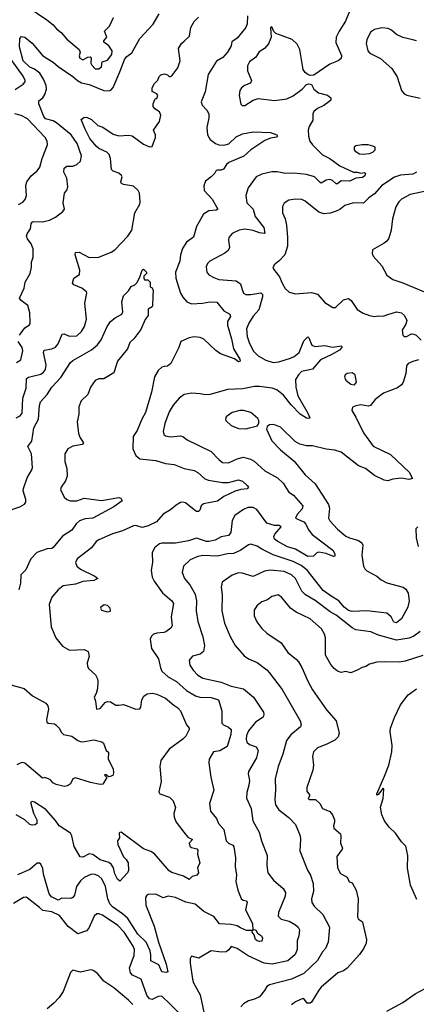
# Model space of a CAD drawing. Extents: x 1771496 to 1971148, y 471553 to 643630.
# Tile 38 of 256: x 1827034 to 1830244, y 522031 to 529998. Entities that reach past the tile are written whole.
import ezdxf

# ---------------------------------------------------------------- set-up
doc = ezdxf.new("R2010")
doc.units = 0

msp = doc.modelspace()

# ---------------------------------------------------------------- linework, layer by layer
at = {"layer": '0CON10XD'}
for points in [[(1827095, 530104.3), (1827252.5, 529997.5), (1827305, 529956), (1827332.6, 529922.6), (1827370.8, 529895), (1827415, 529839.2), (1827515.7, 529755), (1827523.5, 529735), (1827515.5, 529705), (1827521.1, 529685), (1827545, 529673.8), (1827585, 529695.5), (1827605, 529697.8), (1827612.2, 529685), (1827610.5, 529645), (1827618.8, 529628.8), (1827645, 529600.8), (1827675, 529600.8), (1827695, 529616.7), (1827702.7, 529657.3), (1827745, 529671.1), (1827780.9, 529715), (1827781.5, 529745), (1827754.4, 529785), (1827715.5, 529815), (1827715, 529825.7), (1827740, 529855), (1827721.1, 529905), (1827760, 529945), (1827792.5, 530015)], [(1827004.4, 526775.6), (1827038.5, 526791.5), (1827052.9, 526815), (1827058.2, 526935), (1827086.4, 527016.4), (1827088.1, 527095), (1827105, 527106.2), (1827205, 527129.1), (1827226.7, 527145), (1827241.9, 527168.1), (1827249.2, 527205), (1827226.5, 527305), (1827231.4, 527325), (1827295, 527333.3), (1827325, 527348.1), (1827345, 527375.8), (1827377.1, 527452.9), (1827395, 527454.5), (1827435, 527435.8), (1827495, 527440), (1827535, 527473.8), (1827557.5, 527515), (1827575.7, 527575), (1827560.8, 527705), (1827577.5, 527785), (1827573.3, 527795), (1827536.3, 527826.3), (1827472.8, 527852.8), (1827460, 527865), (1827473.3, 527905), (1827516.7, 527935), (1827519.4, 527970.6), (1827481.9, 528095), (1827485, 528113.3), (1827515, 528115.7), (1827595, 528072.7), (1827675, 528077.1), (1827774.5, 528115.5), (1827805, 528135.7), (1827910, 528245), (1827941.4, 528295), (1827966.1, 528433.9), (1828006.2, 528505), (1828008.8, 528525), (1828003.8, 528595), (1827993.8, 528615), (1827955, 528650.8), (1827875, 528664.4), (1827856, 528675), (1827852.9, 528685), (1827862.5, 528725), (1827857.9, 528737.9), (1827836.7, 528755), (1827790.7, 528770.7), (1827775.7, 528785.7), (1827768.9, 528875), (1827757.3, 528907.3), (1827738.1, 528925), (1827675, 528956.2), (1827652.3, 528975), (1827602.8, 529035), (1827563.1, 529113.1), (1827531.2, 529188.8), (1827552.7, 529207.3), (1827575, 529207.5), (1827615, 529189.2), (1827665, 529141.2), (1827707, 529127), (1827790.4, 529070.4), (1827835, 529058.8), (1827915, 529063.8), (1827945, 529058.5), (1828035, 528990), (1828085, 528968.8), (1828105, 528972.5), (1828133.3, 529045), (1828133.3, 529065), (1828117.5, 529105), (1828166, 529175), (1828176, 529225), (1828165, 529252.5), (1828127, 529277), (1828113.3, 529295), (1828113.6, 529316.4), (1828128.3, 529351.7), (1828135, 529360), (1828145, 529360), (1828152.5, 529385), (1828145, 529397.5), (1828107, 529417), (1828106.2, 529445), (1828125, 529482.5), (1828150.7, 529509.3), (1828161.7, 529538.3), (1828175, 529552.5), (1828205, 529560), (1828230.7, 529550.7), (1828245, 529537.5), (1828255, 529537.5), (1828265, 529542.5), (1828315, 529608), (1828333.6, 529665), (1828318.1, 529765), (1828342.9, 529805), (1828365.2, 529824.7), (1828407.8, 529865), (1828419.1, 529935), (1828445, 529984), (1828481.3, 530018.7)], [(1827031.5, 527445), (1827076.7, 527503.3), (1827112.4, 527527.6), (1827118.1, 527545), (1827115.8, 527625), (1827100, 527685), (1827046.1, 527726.1), (1827033.3, 527745), (1827070, 527825), (1827079.4, 527875), (1827117.5, 527945), (1827129.2, 527995), (1827130, 528035), (1827142, 528075), (1827142.4, 528142.4), (1827125.6, 528185), (1827095.7, 528225), (1827090, 528245), (1827093.9, 528266.1), (1827121.4, 528305), (1827126, 528345), (1827135, 528360), (1827145, 528364), (1827219.1, 528360.9), (1827275, 528374.2), (1827325, 528400.8), (1827384.3, 528445.7), (1827396.2, 528465), (1827386.2, 528515), (1827395.7, 528594.3), (1827415, 528617.5), (1827423.3, 528645), (1827416, 528715), (1827391.9, 528765), (1827392.9, 528795), (1827415, 528812.9), (1827465, 528812.7), (1827495.4, 528824.6), (1827525, 528853.3), (1827534.3, 528895), (1827500, 528995), (1827450.4, 529065), (1827332.7, 529162.7), (1827305, 529179.1), (1827242.9, 529195), (1827229.4, 529215), (1827187.9, 529317.9), (1827189.6, 529340.4), (1827220.9, 529365), (1827238.5, 529391.5), (1827251.5, 529435), (1827249.4, 529465), (1827226.7, 529516.7), (1827196, 529566), (1827155, 529595.9), (1827115, 529612.7), (1827062.3, 529665), (1827032.7, 529777.3), (1827034, 529845), (1827048.3, 529861.7), (1827075, 529855.8), (1827135, 529807.5), (1827221.2, 529705), (1827304.3, 529655), (1827345, 529617.8), (1827465, 529538.9), (1827500.8, 529505), (1827535, 529486.9), (1827595, 529473.5), (1827715, 529425.4), (1827759.1, 529420.9), (1827775, 529429.2), (1827790.6, 529449.4), (1827843.8, 529576.2), (1827885, 529680.6), (1827899.8, 529700.2), (1827941.1, 529728.9), (1828007.5, 529845), (1828115, 529961.2), (1828163.8, 530045)], [(1828878.3, 530028.3), (1828874.2, 529965), (1828864.2, 529935), (1828795, 529848.8), (1828750.8, 529819.2), (1828746.7, 529785), (1828715, 529733.8), (1828677.3, 529692.7), (1828627.6, 529662.4), (1828559.5, 529555), (1828533.8, 529415), (1828503.8, 529333.8), (1828510.9, 529305), (1828548.5, 529265), (1828563.8, 529235), (1828565.3, 529204.7), (1828549.2, 529125), (1828554.5, 529065.5), (1828575, 529028.6), (1828619.4, 528995), (1828645, 528984.7), (1828685, 528982.2), (1828727.2, 528992.8), (1828785, 529049.1), (1828836.7, 529075), (1828925, 529088.9), (1829064.4, 529084.4)], [(1829701.6, 530058.4), (1829671.1, 529985), (1829618.5, 529905), (1829596.7, 529855), (1829592.4, 529812.4), (1829637.4, 529707.4), (1829635.4, 529684.6), (1829612, 529665), (1829543.4, 529636.6), (1829415, 529548), (1829385, 529545.8), (1829365, 529554.2), (1829345, 529570.8), (1829329.1, 529595), (1829302, 529755), (1829279.3, 529799.3), (1829238.2, 529838.2), (1829165.2, 529865.2)], [(1829165.2, 529865.2), (1829106.5, 529886.5), (1829092, 529902), (1829075, 529940), (1829065, 529932.5), (1829070, 529855), (1829047.3, 529802.7), (1829015, 529765.6), (1828973.1, 529736.9), (1828945, 529694), (1828895, 529656.2), (1828878.6, 529625), (1828878.6, 529585), (1828910, 529505), (1828903.3, 529485), (1828853.3, 529465), (1828828.8, 529445), (1828816, 529425), (1828809.2, 529385), (1828823.9, 529313.9), (1828835, 529303.3), (1828855, 529304), (1828925, 529347.1), (1828965, 529358.6), (1829095, 529342.9), (1829195, 529356.7), (1829248.1, 529381.9), (1829320, 529435), (1829355, 529472), (1829375, 529478), (1829395, 529473.3), (1829416, 529435), (1829453.8, 529405), (1829525, 529385.8), (1829552.5, 529365), (1829553.6, 529346.4), (1829536, 529334), (1829495, 529303.3), (1829445, 529280), (1829414, 529255), (1829406.2, 529235), (1829406.2, 529185), (1829375.7, 529134.3), (1829369.2, 529105), (1829371.4, 529055), (1829381.8, 529015), (1829403.6, 528985), (1829485.6, 528905), (1829545, 528873.6), (1829625, 528815.5), (1829735, 528763.6), (1829765, 528764.3), (1829795, 528755.6), (1829825, 528760), (1829833.6, 528753.6), (1829828.8, 528735), (1829808.3, 528721.7), (1829755, 528715.4), (1829705, 528690.9), (1829636, 528694), (1829605, 528670.8), (1829595, 528670.8), (1829565, 528696.9), (1829545, 528703.3), (1829515, 528698.9), (1829475, 528675.7), (1829465, 528679.2), (1829419.2, 528725), (1829355, 528745.4), (1829254.1, 528755.9), (1829185, 528752.9), (1829116.8, 528766.8), (1829075, 528765.6), (1828995, 528748.9), (1828949.2, 528725), (1828882.7, 528637.3), (1828863.1, 528575), (1828873.1, 528515), (1828923.8, 528463.8), (1828940, 528405), (1829010.8, 528315), (1829018.6, 528271.4), (1829013.3, 528266.7), (1828975, 528272.2), (1828925, 528292.2), (1828855, 528302.9), (1828810, 528295), (1828755, 528268.6), (1828725.8, 528235), (1828722.9, 528215), (1828731.4, 528155), (1828721.1, 528128.9), (1828695, 528109.4), (1828573.8, 528045), (1828554, 528025), (1828542.1, 527997.9), (1828548, 527955), (1828565, 527934), (1828605, 527910.8), (1828645, 527896.7), (1828786.2, 527885), (1828820.7, 527860.7), (1828834.4, 527815), (1828845.7, 527785.7), (1828864.5, 527774.5), (1828905, 527773.5), (1828985, 527786.5), (1828999.5, 527775), (1828999.3, 527755), (1828969.4, 527650.6), (1828925, 527599.4), (1828887.7, 527542.3), (1828869.5, 527495), (1828874.5, 527435), (1828892.2, 527385), (1828925, 527317.5), (1828965, 527278.6), (1829025, 527242.2), (1829085, 527222.9), (1829131.7, 527228.3), (1829225, 527257.9), (1829256.3, 527273.7), (1829295.6, 527305), (1829335, 527398), (1829365, 527431.2), (1829375, 527423.3), (1829398, 527365), (1829422.1, 527352.1), (1829505, 527361.2), (1829565, 527347.8), (1829638.3, 527358.3), (1829642.5, 527345), (1829621.2, 527325), (1829555.8, 527285), (1829470, 527245), (1829405, 527169.5), (1829315, 527151.2), (1829290.8, 527125), (1829267.1, 527085), (1829269.6, 527025), (1829285.5, 526955), (1829366.9, 526815), (1829382.5, 526775), (1829375, 526770), (1829355, 526774.3), (1829305, 526805.5), (1829230.4, 526880.4), (1829168.7, 526958.7), (1829115, 527002.5), (1829077.4, 527017.4), (1828975, 527030.5), (1828935, 527029.1), (1828838.9, 527011.1), (1828715, 527005.4), (1828574.6, 526965.4), (1828535, 526962.3), (1828495, 526969.6), (1828425, 526976.9), (1828366, 526964), (1828325.3, 526934.7), (1828275, 526878.6), (1828243.5, 526825), (1828209.1, 526730.9), (1828194.5, 526665), (1828200.6, 526640.6), (1828215, 526630), (1828255, 526621.2), (1828335, 526629.6), (1828353.8, 526625), (1828388.1, 526598.1), (1828583.1, 526503.1), (1828645, 526438.1), (1828676.7, 526415), (1828725, 526412.9), (1828795, 526445.5), (1828845, 526459.1), (1828902.4, 526442.4), (1828930.8, 526425), (1829017.3, 526347.3), (1829120.9, 526290.9), (1829167.3, 526247.2), (1829192.5, 526205), (1829211.9, 526175), (1829249.6, 526149.6), (1829325.4, 526065), (1829320.7, 526039.3), (1829281.1, 525995), (1829267.5, 525965), (1829334.4, 525934.4), (1829350.8, 525915), (1829370.3, 525870.3), (1829401.8, 525831.8), (1829567.3, 525705), (1829585.7, 525675), (1829583.6, 525656.4), (1829575, 525654.2), (1829515, 525679.1), (1829455, 525690), (1829438.8, 525685), (1829413.1, 525656.9), (1829365, 525655.5), (1829265, 525713.8), (1829202.2, 525732.2), (1829123.8, 525775), (1829096.7, 525795), (1829091.2, 525815), (1829100, 525835), (1829150, 525895), (1829135, 525904), (1829095, 525906.4), (1829035, 525924.4), (1828954.3, 526035), (1828925, 526050.5), (1828879.8, 526050.2), (1828845, 526035.6), (1828775, 525985.8), (1828754.3, 525944.3), (1828742.1, 525847.9), (1828725, 525823.9), (1828665, 525813.1), (1828615, 525787.4), (1828565.2, 525774.8), (1828545, 525775.8), (1828465, 525802), (1828399.3, 525780.7), (1828295, 525762.5), (1828185, 525761.9), (1828164.6, 525755.4), (1828126.2, 525725), (1828106.7, 525685), (1828110, 525605), (1828098.1, 525545), (1828106.8, 525486.8), (1828122.5, 525455), (1828190.2, 525360.2), (1828265.8, 525295), (1828278.1, 525275), (1828260, 525165), (1828267.3, 525092.7), (1828256, 525074), (1828216.6, 525043.4), (1828201.2, 525038.8), (1828145, 525034), (1828117.5, 525025), (1828099.5, 525010.5), (1828088.8, 524985), (1828101.2, 524911.2), (1828157.3, 524827.3), (1828173.2, 524753.2), (1828185.5, 524725.5), (1828235, 524680.5), (1828302, 524642), (1828385, 524570.4), (1828456.9, 524526.9), (1828492.5, 524515), (1828585, 524513.1), (1828642.9, 524495), (1828670.9, 524405), (1828670, 524305), (1828682.3, 524292.3), (1828725, 524274.5), (1828744.4, 524255), (1828743.9, 524215), (1828713.3, 524116.7), (1828655, 524082.8), (1828603.3, 524075), (1828568.8, 524015), (1828564, 523985), (1828582.3, 523867.7), (1828604, 523765), (1828568.9, 523655), (1828578.1, 523595), (1828626.2, 523535), (1828642.9, 523495), (1828686.9, 523445), (1828704, 523355), (1828723.8, 523335), (1828757.8, 523317.8), (1828767.1, 523305), (1828781.5, 523215), (1828778.2, 523145), (1828789.1, 523075), (1828783.4, 523023.4), (1828798.6, 522955), (1828827.6, 522887.6), (1828843.3, 522875), (1828867.2, 522867.2), (1828875, 522856.7), (1828860.7, 522795), (1828918.7, 522685), (1828921.7, 522631.7), (1828933.6, 522636.4), (1828945, 522630), (1828957.5, 522607.5), (1828990, 522585), (1829000, 522565), (1828995, 522543.3), (1828975, 522539.2), (1828955, 522543.5), (1828941.4, 522555), (1828932.7, 522592.7), (1828916.7, 522615), (1828918.3, 522628.3), (1828869.1, 522629.1), (1828820.8, 522650.8), (1828795, 522664.7), (1828745, 522676.5), (1828651.1, 522681.1), (1828605, 522741.8), (1828525, 522783.2), (1828455, 522841.3), (1828377.6, 522857.6), (1828295, 522894.3), (1828235, 522906), (1828195, 522892.5), (1828135, 522922.5), (1828075, 522918.8), (1828060.5, 522909.5), (1828052, 522895), (1828055, 522832.5), (1828123, 522663), (1828157.1, 522535), (1828220.4, 522355), (1828234, 522295), (1828221.7, 522288.3), (1828184.2, 522295), (1828159.8, 522349.8), (1828095, 522382.5), (1828095, 522430), (1828089.1, 522465), (1828057.6, 522535), (1827989.5, 522599.5), (1827910, 522725), (1827865, 522764.3), (1827785, 522818.7), (1827763.1, 522843.1), (1827748.3, 522885), (1827728.2, 522985), (1827698.8, 523045), (1827675, 523069.1), (1827645, 523081.2), (1827615, 523083.1), (1827555, 523057.1), (1827525, 523030), (1827493.1, 522985), (1827476.2, 522915), (1827464.7, 522895.3), (1827445, 522886.9), (1827375, 522891.2), (1827345, 522874.6), (1827291.7, 522901.7), (1827273.7, 522923.7), (1827227.5, 523085), (1827220.6, 523130.6), (1827205, 523165.8), (1827195, 523174.2), (1827175, 523172.5), (1827138.6, 523141.4), (1827115, 523122.2), (1827015, 523080)], [(1830245.5, 529825.5), (1830215.6, 529835.6), (1830135, 529853.8), (1830085, 529878), (1830043.2, 529913.2), (1830017.5, 529925), (1829965, 529932), (1829905, 529918), (1829872.7, 529897.3), (1829843.8, 529835), (1829838, 529805), (1829852.5, 529745), (1829867.9, 529727.9), (1829955, 529682.5), (1830045, 529602), (1830088, 529535), (1830123.3, 529425), (1830145, 529397.5), (1830166.4, 529386.4), (1830275, 529363.3)], [(1826996.9, 529433.1), (1827061.1, 529475), (1827077.8, 529495), (1827078.9, 529505), (1827060.7, 529540.7), (1826964.8, 529674.8)], [(1827025, 528501.9), (1827059.2, 528520.8), (1827077.8, 528542.2), (1827088.1, 528575), (1827083.5, 528655), (1827092.2, 528685), (1827126.1, 528733.9), (1827175.6, 528775), (1827198.1, 528805), (1827214.7, 528875.3), (1827260, 528985), (1827255.8, 529015), (1827240.8, 529045), (1827097.5, 529195), (1827045, 529222.5), (1826995.8, 529235.8)], [(1829064.4, 529084.4), (1829115, 529066.7), (1829120, 529055), (1829113.6, 529046.4), (1829065, 529038.5), (1829019.4, 529020.6), (1828904.7, 528945.3), (1828847, 528893), (1828727.4, 528842.6), (1828707.5, 528825), (1828683.1, 528786.9), (1828665, 528778.8), (1828635, 528781.2), (1828625, 528776.7), (1828612.5, 528755), (1828582.5, 528725), (1828538.3, 528691.7), (1828524.3, 528654.3), (1828525.8, 528615), (1828591.1, 528545), (1828637.1, 528465), (1828624.3, 528455.7), (1828565, 528451.2), (1828522.2, 528425), (1828464.6, 528325), (1828441.3, 528238.7), (1828385, 528196.5), (1828352.5, 528145), (1828336, 528095), (1828328.8, 528045), (1828294.5, 527955), (1828297.8, 527905), (1828336.7, 527785), (1828355, 527751.4), (1828385.8, 527715), (1828425, 527699.6), (1828513.9, 527703.9), (1828573.6, 527713.6), (1828630.7, 527710.7), (1828685, 527643.1), (1828734.6, 527614.6), (1828739.5, 527595), (1828715.4, 527555), (1828715.4, 527525), (1828748.8, 527415), (1828764.4, 527335), (1828815, 527250), (1828818, 527235), (1828805, 527229.2), (1828773, 527253), (1828658.1, 527295), (1828620.8, 527320.8), (1828523.2, 527413.2), (1828495, 527425.6), (1828445, 527430.8), (1828405, 527424), (1828337, 527393), (1828322.5, 527345), (1828257.5, 527215), (1828230, 527195), (1828202.5, 527192.5), (1828185, 527186.7), (1828155, 527160), (1828125, 527106.7), (1828101.1, 526985), (1828051.4, 526818.6), (1828021.9, 526765), (1827985.7, 526675), (1827951.4, 526625), (1827950.5, 526525), (1827975, 526470.8), (1828005.4, 526445.4), (1828135, 526431.1), (1828215, 526405.7), (1828285, 526398.6), (1828365, 526365.6), (1828445, 526351.4), (1828475, 526334.3), (1828533.3, 526283.3), (1828561.7, 526271.7), (1828675, 526253.6), (1828725, 526252.5), (1828805, 526274.4), (1828836.7, 526265), (1828875, 526230), (1828886.2, 526215), (1828875, 526202), (1828825, 526197.1), (1828777.2, 526182.8), (1828685, 526139.4), (1828635, 526101.4), (1828520.7, 526079.3), (1828504, 526065), (1828491.9, 526028.1), (1828482.5, 526017.5), (1828465, 526018.6), (1828445, 526030.6), (1828375, 526089.5), (1828355, 526094.6), (1828335, 526091.5), (1828299.4, 526070.6), (1828255, 526030.6), (1828194.5, 525995.5), (1828142.5, 525935), (1828075, 525902.1), (1828025, 525890), (1827975, 525905.7), (1827955, 525903.1), (1827867.1, 525862.9), (1827785, 525837.5), (1827675, 525790), (1827652.5, 525775), (1827615.7, 525725), (1827500, 525635), (1827485.8, 525605), (1827495, 525576.7), (1827525, 525550.6), (1827641.2, 525495), (1827667.5, 525475), (1827635, 525461.1), (1827545, 525451.2), (1827485, 525431.5), (1827385, 525418.1), (1827344, 525385), (1827294.3, 525325.7), (1827271.2, 525265), (1827289.2, 525085), (1827325.6, 524995.6), (1827379.1, 524929.1), (1827437, 524897), (1827555, 524901.9), (1827587.5, 524885), (1827597.1, 524845), (1827581.2, 524795), (1827582.5, 524765), (1827592.5, 524745), (1827646.1, 524696.1), (1827663.3, 524665), (1827666.1, 524646.1), (1827663, 524587), (1827652.5, 524545), (1827637.5, 524515), (1827647.5, 524485), (1827655, 524420), (1827685, 524423.3), (1827725, 524472.5), (1827745, 524480), (1827767.7, 524477.7), (1827810.7, 524450.7), (1827837.5, 524452.5), (1827875, 524457.1), (1827975, 524418.6), (1828005, 524421.4), (1828015.6, 524435), (1828022.5, 524495), (1828038.9, 524525), (1828066, 524544), (1828105, 524549.6), (1828145, 524540.5), (1828215, 524506.9), (1828280.5, 524450.5), (1828315, 524430.8), (1828335.4, 524405.4), (1828385, 524292.5), (1828406.7, 524265), (1828406.7, 524255), (1828378.6, 524201.4), (1828353.3, 524175), (1828242.5, 524095), (1828176, 524005), (1828167.5, 523955), (1828177.8, 523835), (1828160.8, 523750.8), (1828167.5, 523735), (1828247.6, 523707.6), (1828277, 523677), (1828294.2, 523624.2), (1828282.2, 523575), (1828283.1, 523545), (1828301.4, 523505), (1828362.5, 523425), (1828395, 523383.8), (1828432.5, 523365), (1828405.7, 523334.3), (1828410.2, 523310.2), (1828425, 523299.1), (1828467.9, 523287.9), (1828475, 523277.5), (1828474.3, 523245), (1828492, 523175), (1828474, 523135), (1828481.2, 523095), (1828467.5, 523075), (1828430, 523065), (1828405, 523040), (1828358.5, 523068.5), (1828265, 523096.4), (1828245, 523111.1), (1828125, 523248.2), (1828095, 523266.2), (1828035, 523288.5), (1827855, 523423.3), (1827845, 523422.5), (1827840, 523415), (1827841.2, 523378.8), (1827825.8, 523354.2), (1827828.5, 523325), (1827874.2, 523225), (1827895, 523204), (1827911.1, 523175), (1827914.5, 523115), (1827905.6, 523095), (1827845, 523026.2), (1827825, 523042.5), (1827805, 523086), (1827793.1, 523135), (1827775.2, 523165.2), (1827755, 523177.5), (1827685, 523200), (1827625, 523243.1), (1827595, 523247.8), (1827545, 523222.9), (1827524.3, 523224.3), (1827475, 523306.7), (1827456.5, 523395), (1827445.6, 523415), (1827354.4, 523475), (1827325, 523519.2), (1827245, 523607.1), (1827155, 523666), (1827135, 523673.3), (1827125, 523667.5), (1827123.9, 523656.1), (1827145, 523577.5), (1827172.5, 523525), (1827173.8, 523495), (1827157.9, 523482.1), (1827135, 523480), (1827115, 523486.9), (1827075, 523522.5), (1827004.4, 523564.4)], [(1829815, 528908.2), (1829865, 528914.6), (1829891.2, 528925), (1829911.2, 528945), (1829910, 528965), (1829893.3, 528975), (1829855, 528984.4), (1829805, 528985.6), (1829755, 528977.1), (1829742, 528965), (1829742.5, 528945), (1829750, 528935), (1829785, 528911.8), (1829815, 528908.2)], [(1830245, 528764.4), (1830215, 528748.5), (1830115, 528739.5), (1830067, 528723), (1829964.2, 528655.8), (1829905, 528587.7), (1829860, 528555), (1829817.7, 528512.3), (1829735, 528515.5), (1829666.7, 528495), (1829625, 528462), (1829595, 528448), (1829547.1, 528432.9), (1829495, 528427.5), (1829455, 528441.4), (1829345, 528529.4), (1829318, 528542), (1829265, 528544.4), (1829213.6, 528536.4), (1829175.8, 528514.2), (1829160.8, 528485), (1829160.6, 528435), (1829182.5, 528385), (1829193.6, 528335), (1829202.5, 528235), (1829201.5, 528165), (1829180, 528095), (1829135, 528046), (1829093.3, 528015), (1829083.6, 527986.4), (1829137.4, 527917.4), (1829158.5, 527865), (1829183.7, 527823.7), (1829215, 527792), (1829265, 527780), (1829395, 527790.8), (1829445, 527778), (1829505, 527708.8), (1829567.7, 527667.7), (1829591.2, 527668.8), (1829655, 527730.8), (1829695, 527742), (1829716.8, 527726.8), (1829765, 527654), (1829815, 527624), (1829865, 527604), (1829905, 527596), (1829937.7, 527602.3), (1829975, 527599.4), (1830012.5, 527612.5), (1830085, 527632.9), (1830125, 527624.4), (1830149.2, 527605), (1830168, 527565), (1830160, 527535), (1830129.2, 527485), (1830134.2, 527444.2), (1830145, 527433.8), (1830165, 527434), (1830204.3, 527455.7), (1830225, 527454), (1830243.3, 527445), (1830283.6, 527403.6)], [(1830335, 528612.5), (1830195, 528581.9), (1830124.2, 528545), (1830102.9, 528525), (1830077.9, 528482.1), (1830051.4, 528385), (1830040.6, 528295), (1830020.7, 528229.3), (1830005, 528206), (1829985, 528190), (1829890, 528135), (1829886.7, 528105), (1829894.2, 528084.2), (1829963.8, 528005), (1830005, 527930), (1830054.4, 527894.4), (1830135, 527868.1), (1830385, 527762.9)], [(1826915.4, 526014.6), (1827035, 526055.5), (1827072.4, 526077.6), (1827082.2, 526095), (1827083.6, 526115), (1827063.1, 526185), (1827065.5, 526205), (1827095, 526290.8), (1827131.9, 526355), (1827137.3, 526375), (1827130, 526485), (1827099.2, 526545), (1827132.7, 526587.3), (1827148.5, 526695), (1827185.7, 526765.7), (1827193.4, 526876.6), (1827202.7, 526905), (1827255, 526964), (1827294.4, 527025), (1827367.5, 527102.5), (1827445, 527222.9), (1827465, 527241.1), (1827614.7, 527325.3), (1827663.8, 527366.2), (1827693.6, 527406.4), (1827741.1, 527515), (1827770, 527555), (1827805.7, 527585), (1827860, 527615), (1827868.6, 527635), (1827860.8, 527715), (1827875, 527763.3), (1827915, 527802.5), (1827935, 527837.5), (1827966.7, 527853.3), (1827981.2, 527868.8), (1828006.7, 527915), (1828025, 527970), (1828035, 527980), (1828060, 527955), (1828060, 527945), (1828038.3, 527921.7), (1828037.5, 527905), (1828045, 527892.5), (1828071.7, 527891.7), (1828090, 527875), (1828090, 527835), (1828105, 527827.5), (1828115.5, 527805.5), (1828111.2, 527761.2), (1828109.3, 527680.7), (1828106.7, 527673.3), (1828072.5, 527655), (1828073.8, 527605), (1828048.6, 527571.4), (1828015, 527492), (1827956.5, 527415), (1827924.6, 527385.4), (1827905.5, 527335), (1827824.2, 527235.8), (1827795, 527140.8), (1827715, 527092.2), (1827675, 527091.9), (1827645, 527078.1), (1827606.2, 527025), (1827585.6, 526965), (1827531.5, 526915), (1827512.1, 526865), (1827511.3, 526805), (1827498.5, 526745), (1827509.6, 526649.6), (1827524.2, 526615), (1827551.2, 526575), (1827538.9, 526561.1), (1827465, 526547.3), (1827424.1, 526525.9), (1827400.5, 526485), (1827398.2, 526421.8), (1827414.7, 526365), (1827417.4, 526305), (1827405, 526266.7), (1827368.6, 526215), (1827365.3, 526195), (1827395, 526135.6), (1827415, 526114.4), (1827445, 526103.5), (1827495, 526103.5), (1827555, 526125.5), (1827695, 526107.1), (1827835, 526131.2), (1827852.5, 526125), (1827862.5, 526105), (1827796.2, 526055), (1827625, 525965.6), (1827565, 525959.6), (1827517.9, 525942.1), (1827491.9, 525918.1), (1827455, 525868.6), (1827380.6, 525819.4), (1827305, 525727.5), (1827295, 525720), (1827255, 525717.5), (1827173.2, 525686.8), (1827124.7, 525635.3), (1827105, 525596), (1827084.7, 525545.3), (1827044.4, 525505), (1827041.4, 525438.6), (1827028.2, 525385)], [(1827008, 527225), (1827041.9, 527245), (1827058.6, 527318.6), (1827053.5, 527345), (1827021.9, 527395)], [(1830262.5, 527245), (1830215, 527232.9), (1830178.8, 527215), (1830165, 527197.5), (1830159.4, 527135), (1830137.5, 527065), (1830125, 527044.3), (1830092.4, 527017.6), (1829977.5, 526975), (1829912.5, 526925), (1829873.6, 526876.4), (1829855, 526870), (1829795, 526881.2), (1829755, 526873.3), (1829727, 526863), (1829723.3, 526835), (1829755, 526782.5), (1829815.6, 526655), (1829895, 526547.5), (1830035, 526480.8), (1830186.2, 526336.2), (1830213.3, 526285), (1830184, 526276), (1830125, 526287.1), (1830055, 526280), (1830013.6, 526266.4), (1829985, 526270.8), (1829905, 526310), (1829832.5, 526365), (1829775, 526388.5), (1829635, 526498.6), (1829585, 526515.6), (1829513.3, 526523.3), (1829405, 526549.2), (1829355, 526550.8), (1829302.1, 526562.1), (1829263.6, 526583.6), (1829145, 526700), (1829105, 526718), (1829085, 526723.3), (1829055, 526720), (1829037.5, 526705), (1829032.5, 526685), (1829075, 526591.2), (1829145, 526518), (1829254.5, 526424.5), (1829344.2, 526315), (1829425, 526242.9), (1829534.4, 526075), (1829541.5, 526045), (1829534.4, 525965), (1829543.8, 525943.8), (1829606.9, 525875), (1829675, 525820), (1829703.3, 525805), (1829775, 525782.9), (1829804.5, 525764.5), (1829811.9, 525745), (1829804.5, 525665.5), (1829817.1, 525575), (1829827.5, 525555), (1829845, 525539.2), (1829925, 525495.6), (1829960.8, 525465), (1830005, 525441.5), (1830137.1, 525407.1), (1830159.6, 525389.6), (1830177.8, 525357.8), (1830186.2, 525295), (1830175.4, 525245), (1830125, 525150.8), (1830085, 525117.1), (1830062.8, 525122.8), (1830041.4, 525165), (1830005, 525195.6), (1829845, 525215.4), (1829725, 525209.4), (1829695, 525218.1), (1829659.2, 525245), (1829616.8, 525296.8), (1829555, 525332), (1829490.4, 525380.4), (1829361.5, 525545), (1829311.1, 525581.1), (1829247.5, 525615), (1829085, 525669), (1828993.5, 525713.5), (1828955, 525739.2), (1828905, 525753.1), (1828885, 525748.1), (1828824.7, 525705.3), (1828765, 525678.2), (1828715, 525674.5), (1828635, 525658), (1828515, 525663.6), (1828474.6, 525655.4), (1828415, 525628.6), (1828358.6, 525575), (1828349.4, 525525), (1828367.5, 525475), (1828411.4, 525425), (1828455, 525350), (1828465.4, 525295.4), (1828461.8, 525215), (1828477.1, 525127.1), (1828515.4, 525005.4), (1828530.6, 524935), (1828522, 524885), (1828495, 524864.2), (1828431.3, 524848.7), (1828404.3, 524815), (1828410, 524775), (1828438.1, 524735), (1828475.3, 524695.3), (1828515, 524669.1), (1828665, 524637.7), (1828745, 524605.4), (1828845, 524584.4), (1828927.1, 524515), (1829007.1, 524395), (1829010.8, 524375), (1829005, 524353.3), (1828941.2, 524315), (1828885.6, 524245), (1828868.5, 524205), (1828866.4, 524175), (1828872.4, 524152.4), (1828895, 524133.3), (1828948, 524115), (1828963.4, 524083.4), (1828951.8, 524025), (1828886.7, 523915), (1828884.4, 523895), (1828893.2, 523843.2), (1828888.5, 523805), (1828872.2, 523745), (1828869.7, 523699.7), (1828907.5, 523615), (1828921.1, 523515), (1828971.9, 523425), (1828990.6, 523355), (1829035.8, 523235), (1829034.5, 523154.5), (1829043.1, 523095), (1829089.2, 523035), (1829167.8, 522967.8), (1829184.4, 522935), (1829183.3, 522905), (1829127.5, 522775), (1829126, 522745), (1829151.1, 522721.1), (1829215, 522703.3), (1829265.3, 522675.3), (1829287.5, 522655), (1829297.5, 522635), (1829292.5, 522585), (1829281.1, 522545), (1829280.4, 522475), (1829262.5, 522435), (1829205, 522383.6), (1829077.5, 522355), (1829013.2, 522363.2), (1828884.1, 522424.1), (1828793.4, 522483.4), (1828745, 522497.5), (1828727.7, 522472.3), (1828704.2, 522455.8), (1828666.7, 522453.3), (1828585, 522464.2), (1828485, 522403.3), (1828425, 522420), (1828415, 522400), (1828414.3, 522365), (1828431.9, 522235), (1828441.9, 522205), (1828495, 522106.7), (1828528.2, 521955)], [(1829745, 527043.3), (1829758.8, 527065), (1829750, 527125), (1829725, 527140), (1829685.8, 527134.2), (1829668.8, 527125), (1829662.5, 527105), (1829675, 527080), (1829715, 527048.8), (1829745, 527043.3)], [(1828865, 526687.5), (1828895, 526694), (1828958.3, 526711.7), (1828970, 526735), (1828970, 526755), (1828960.5, 526770.5), (1828905, 526820), (1828845, 526835.6), (1828815, 526834.3), (1828755, 526819.2), (1828706.1, 526783.9), (1828700, 526765), (1828703.3, 526755), (1828745, 526714.2), (1828805, 526690.8), (1828865, 526687.5)], [(1830256.4, 525893.6), (1830240.7, 525879.3), (1830244, 525805), (1830260, 525735)], [(1830275, 525047.1), (1830225, 525010), (1830187.6, 524992.4), (1830085, 524976.8), (1829936.9, 525016.9), (1829875, 525043.5), (1829755, 525060.4), (1829725, 525077.3), (1829595, 525179.7), (1829546.5, 525206.5), (1829425, 525299.1), (1829348.5, 525345), (1829317.9, 525375), (1829265.4, 525475), (1829235, 525505.4), (1829175, 525533.2), (1829065, 525544.6), (1829015, 525534.5), (1828925, 525492.2), (1828835, 525520.6), (1828805, 525521.5), (1828755, 525502.7), (1828673.6, 525446.4), (1828664.3, 525405), (1828673.1, 525345), (1828670.6, 525215), (1828692.2, 525115), (1828737.2, 525007.2), (1828777.1, 524935), (1828850.3, 524850.3), (1828886.6, 524826.6), (1828957.2, 524797.2), (1829035, 524737.5), (1829054.3, 524715), (1829158.6, 524578.6), (1829304.3, 524325), (1829312, 524295), (1829308, 524275), (1829227.8, 524212.2), (1829193.8, 524166.2), (1829164.4, 524055), (1829127.1, 523955), (1829101.9, 523855), (1829105.5, 523765.5), (1829098, 523685), (1829104.6, 523644.6), (1829132.5, 523605), (1829212.4, 523542.4), (1829266.6, 523486.6), (1829304.2, 523395), (1829308.1, 523365), (1829302.1, 523272.1), (1829363.8, 523116.2), (1829386.7, 523075), (1829408, 523008), (1829412.2, 522945), (1829397.1, 522885), (1829398.1, 522855), (1829416.3, 522826.3), (1829486.8, 522756.8), (1829541.8, 522655), (1829531.8, 522535), (1829508, 522482), (1829485, 522454.5), (1829445, 522385.7), (1829335, 522281.5), (1829235, 522235.4), (1829055, 522190), (1829035.5, 522174.5), (1829016.3, 522143.7), (1828975, 522092), (1828935, 522072.5), (1828885, 522060), (1828845, 522036.2), (1828825, 522010.8)], [(1829765, 524733.8), (1829715, 524712), (1829675, 524723.3), (1829635, 524716.7), (1829606.4, 524726.4), (1829578.3, 524748.3), (1829551.2, 524781.2), (1829510, 524855), (1829508, 524995), (1829500, 525025), (1829477.9, 525067.9), (1829385, 525148.9), (1829272, 525205), (1829225, 525235.7), (1829155, 525322), (1829125, 525344), (1829075, 525330.8), (1829038.8, 525305), (1828995, 525287.1), (1828953.6, 525256.4), (1828930.9, 525219.1), (1828931.4, 525175), (1828954.2, 525125), (1828995, 525072), (1829035, 525032.9), (1829150.8, 524955), (1829205, 524877.5), (1829275, 524820.8), (1829290.9, 524800.9), (1829318.6, 524755), (1829365.7, 524645), (1829404.2, 524575), (1829517.5, 524415), (1829594.2, 524325), (1829620, 524225), (1829611.2, 524195), (1829585, 524168.8), (1829520, 524135), (1829443.8, 524105), (1829412.9, 524075), (1829402.9, 524035), (1829410.8, 523965), (1829406.9, 523925), (1829357.1, 523785), (1829358, 523755), (1829380, 523725), (1829380.8, 523715), (1829368.8, 523695), (1829378, 523688), (1829426.9, 523686.9), (1829463.1, 523655), (1829485.5, 523615.5), (1829545, 523592), (1829565.7, 523565), (1829581.4, 523525), (1829583.1, 523505), (1829574.2, 523475), (1829577, 523457), (1829630, 523410), (1829634.4, 523394.4), (1829630.6, 523335), (1829645.8, 523295), (1829644.2, 523285), (1829602.1, 523227.9), (1829607.1, 523135), (1829630.3, 523090.3), (1829685, 523060), (1829700.9, 523020.9), (1829725, 523013.3), (1829757.5, 522955), (1829772.5, 522885), (1829767, 522737), (1829775, 522718.8), (1829801.2, 522705), (1829807.9, 522695), (1829840, 522555), (1829837.8, 522525), (1829818.5, 522485), (1829783.6, 522435), (1829685, 522324.4), (1829655, 522301.1), (1829609.2, 522285), (1829475, 522169.5), (1829455, 522146.5), (1829395, 522047.5), (1829385, 522040), (1829360.5, 522040.5), (1829339.5, 522069.5), (1829325, 522077.1), (1829265, 522050.6), (1829233.8, 522026.2)], [(1827745, 525207.5), (1827765, 525212.5), (1827770, 525215), (1827767.5, 525235), (1827745, 525256.7), (1827717, 525263), (1827690, 525245), (1827686.7, 525235), (1827695, 525220), (1827745, 525207.5)], [(1830297.6, 524852.4), (1830155, 524808.1), (1830105, 524799.4), (1829985, 524802.9), (1829925, 524798.6), (1829865, 524784), (1829835, 524763.8), (1829805, 524756), (1829765, 524733.8)], [(1826942.6, 524622.6), (1827071.2, 524585), (1827136.2, 524526.2), (1827245, 524468.6), (1827261.1, 524445), (1827268.3, 524418.3), (1827250, 524335), (1827254.3, 524314.3), (1827265, 524306.2), (1827315, 524300), (1827330.4, 524290.4), (1827352.9, 524265), (1827370.9, 524230.9), (1827387.5, 524215), (1827455, 524201.9), (1827505, 524165.6), (1827525, 524158.1), (1827545, 524155.6), (1827635, 524170.8), (1827697.5, 524155), (1827713.3, 524145), (1827733.3, 524085), (1827751.7, 524071.7), (1827751.2, 524015), (1827790, 523935), (1827792.5, 523905), (1827786.4, 523883.6), (1827767, 523873), (1827752.5, 523872.5), (1827735, 523887.5), (1827725, 523890), (1827720, 523885), (1827740, 523865), (1827708, 523812), (1827685, 523810.8), (1827607.5, 523825), (1827485, 523864), (1827465, 523856.7), (1827445, 523816), (1827420.5, 523799.5), (1827395, 523792.5), (1827328.8, 523808.8), (1827301.9, 523821.9), (1827285, 523843.8), (1827266.7, 523855), (1827235, 523866.2), (1827225, 523860), (1827215, 523863.3), (1827075, 523982.5), (1827055, 523988.1), (1827036.9, 523983.1), (1827011.4, 523968.6)], [(1830248.7, 522878.7), (1830197.1, 522995), (1830171.7, 523131.7), (1830176.4, 523235), (1830160.6, 523310.6), (1830124, 523345), (1830075.7, 523415.7), (1830025, 523463.3), (1829986.2, 523515), (1829964.3, 523564.3), (1829954.6, 523625), (1829975.5, 523695), (1829982.5, 523772.5), (1829975, 523780), (1829935, 523727.5), (1829925, 523722.5), (1829923.9, 523733.9), (1829986.4, 523876.4), (1830021.5, 523965), (1830047.3, 524075), (1830048.9, 524125), (1830031.9, 524235), (1830035.7, 524265), (1830068, 524352), (1830116.2, 524453.8), (1830177.5, 524535), (1830245, 524583.1)], [(1828382.1, 521902.1), (1828253, 522033), (1828185, 522096.5), (1828155, 522095.5), (1828105, 522070.5), (1828085, 522075.6), (1828062.1, 522105), (1828016.2, 522235), (1827947.8, 522267.8), (1827930, 522285), (1827922.3, 522325), (1827960.7, 522425), (1827961.8, 522475), (1827951.7, 522501.7), (1827880.8, 522615), (1827829.1, 522669.2), (1827705, 522752.2), (1827675, 522764.3), (1827657, 522763), (1827635.8, 522745), (1827593, 522647), (1827575.4, 522624.6), (1827505, 522601.9), (1827425, 522661.8), (1827355, 522750), (1827295, 522778.6), (1827220.9, 522790.9), (1827195.2, 522815.2), (1827095, 522891.4), (1827085, 522897.5), (1827065, 522895.7), (1826985, 522846.7)], [(1827949.1, 522029.1), (1827915, 522065.8), (1827795, 522163.8), (1827715, 522218.8), (1827667, 522277), (1827635, 522301.2), (1827615, 522308.8), (1827595, 522308), (1827525, 522290), (1827465, 522306.2), (1827445, 522287.5), (1827386.2, 522133.8), (1827353.7, 522086.3), (1827310.9, 522039.1), (1827256, 521995)], [(1830005, 521975.7), (1830134, 522045), (1830235, 522115.8), (1830315, 522160)]]:
    msp.add_lwpolyline(points, dxfattribs=at)

doc.saveas('drawing.dxf')
